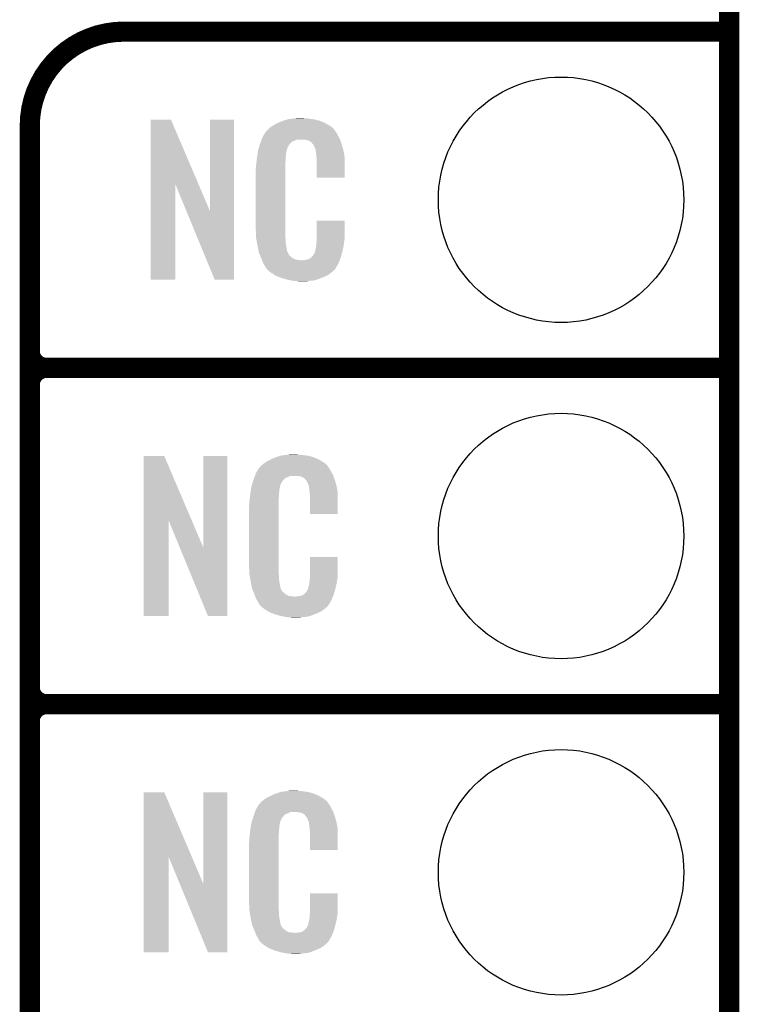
# Model space of a CAD drawing. Extents: x -1.3 to 24.2, y -3.9 to 39.2.
# Tile 14 of 27: x 18.8 to 24.2, y 11.7 to 19.1. Entities that reach past the tile are written whole.
import ezdxf

# ---------------------------------------------------------------- set-up
doc = ezdxf.new("R2010")
doc.units = 0
doc.layers.get('0').update_dxf_attribs({"linetype": 'CONTINUOUS'})
for name, color, linetype in [('IR_SENSE_7_V100_GKO', 5, 'CONTINUOUS'), ('IR_SENSE_7_V100_GTO', 14, 'CONTINUOUS'), ('IR_SENSE_7_V100_GTS', 12, 'CONTINUOUS')]:
    doc.layers.add(name, color=color, linetype=linetype)

# ---------------------------------------------------------------- blocks, each defined once
blk = doc.blocks.new('ROUND_36')
blk.add_circle((0, 0), 0.9271)

msp = doc.modelspace()

# ---------------------------------------------------------------- linework, layer by layer
at = {"layer": 'IR_SENSE_7_V100_GKO', "const_width": 0.1524}
msp.add_lwpolyline([(24.13, -1.27), (24.13, 36.83)], dxfattribs=at)
at = {"layer": 'IR_SENSE_7_V100_GTO', "const_width": 0.1524}
for points in [[(19.558, 19.05, 0.4142136), (18.8468, 18.3388)], [(18.8468, 16.637, 0.4142136), (18.9738, 16.51)], [(18.9738, 16.51, 0.4142136), (18.8468, 16.383)], [(18.9738, 16.51, 0.4142136), (18.8468, 16.383)], [(18.8468, 14.097, 0.4142136), (18.9738, 13.97)], [(18.9738, 13.97, 0.4142136), (18.8468, 13.843)], [(18.9738, 13.97, 0.4142136), (18.8468, 13.843)]]:
    msp.add_lwpolyline(points, format="xyb", dxfattribs=at)
for points in [[(19.558, 19.05), (24.13, 19.05)], [(18.8468, -0.5588), (18.8468, 18.3388)], [(18.9738, 16.51), (24.13, 16.51)], [(18.9738, 16.51), (24.13, 16.51)], [(18.8468, 14.097), (18.8468, 16.383)], [(18.9738, 13.97), (24.13, 13.97)], [(18.9738, 13.97), (24.13, 13.97)], [(18.8468, 11.557), (18.8468, 13.843)]]:
    msp.add_lwpolyline(points, dxfattribs=at)
at = {"layer": 'IR_SENSE_7_V100_GTO'}
for points in [[(19.758672, 17.896728), (19.75868, 18.384506), (20.121662, 17.896728), (19.913604, 18.384506)], [(19.75868, 18.384506), (19.758682, 18.38452), (19.913604, 18.384506), (19.758682, 18.38452)], [(20.20824, 17.693748), (20.20826, 18.384498), (20.388566, 17.693748), (20.38858, 18.384498)], [(20.20826, 18.384498), (20.208262, 18.38452), (20.38858, 18.384498), (20.208262, 18.38452)], [(20.72894, 18.3642), (20.754338, 18.37436), (21.067124, 18.3642), (21.042452, 18.37436)], [(20.754338, 18.37436), (20.761958, 18.3769), (21.042452, 18.37436), (21.036282, 18.3769)], [(20.761958, 18.3769), (20.7772, 18.38198), (21.036282, 18.3769), (21.017232, 18.38198)], [(20.7772, 18.38198), (20.794134, 18.38706), (21.017232, 18.38198), (20.998182, 18.38706)], [(20.794134, 18.38706), (20.802602, 18.3896), (20.998182, 18.38706), (20.977862, 18.3896)], [(20.802602, 18.3896), (20.83308, 18.39214), (20.977862, 18.3896), (20.95754, 18.39214)], [(20.83308, 18.39214), (20.84832, 18.39468), (20.95754, 18.39214), (20.942302, 18.39468)], [(20.84832, 18.39468), (20.863562, 18.39722), (20.927062, 18.39468), (20.914362, 18.39722)], [(20.626888, 18.29054), (20.62988, 18.295624), (21.160742, 18.29054), (21.15693, 18.295624)], [(20.62988, 18.295624), (20.629902, 18.29816), (21.15693, 18.295624), (21.155028, 18.29816)], [(20.629902, 18.29816), (20.634966, 18.298168), (21.155028, 18.29816), (21.155022, 18.298168)], [(20.634966, 18.298168), (20.63699, 18.3007), (21.155022, 18.298168), (21.153122, 18.3007)], [(20.63699, 18.3007), (20.64105, 18.305776), (21.153122, 18.3007), (21.150582, 18.305776)], [(20.64105, 18.305776), (20.64512, 18.310862), (21.150582, 18.305776), (21.146224, 18.310862)], [(20.64512, 18.310862), (20.659634, 18.32356), (21.146224, 18.310862), (21.135342, 18.32356)], [(20.659634, 18.32356), (20.665442, 18.32864), (21.135342, 18.32356), (21.128232, 18.32864)], [(20.665442, 18.32864), (20.677418, 18.336262), (21.128232, 18.32864), (21.11756, 18.336262)], [(20.677418, 18.336262), (20.693382, 18.34642), (21.11756, 18.336262), (21.10063, 18.34642)], [(20.693382, 18.34642), (20.71878, 18.35912), (21.10063, 18.34642), (21.07946, 18.35912)], [(20.71878, 18.35912), (20.72894, 18.3642), (21.07946, 18.35912), (21.067124, 18.3642)], [(20.592312, 18.219418), (20.597926, 18.234658), (20.83054, 18.219418), (20.868636, 18.234658)], [(20.597926, 18.234658), (20.597928, 18.23466), (20.868636, 18.234658), (20.916898, 18.23466)], [(20.597928, 18.23466), (20.599798, 18.239738), (21.190494, 18.23466), (21.18868, 18.239738)], [(20.599798, 18.239738), (20.60448, 18.252442), (21.18868, 18.239738), (21.181752, 18.252442)], [(20.60448, 18.252442), (20.613442, 18.26768), (21.181752, 18.252442), (21.17344, 18.26768)], [(20.613442, 18.26768), (20.626888, 18.29054), (21.17344, 18.26768), (21.160742, 18.29054)], [(20.93468, 18.23212), (20.916898, 18.23466), (21.191402, 18.23212), (21.190494, 18.23466)], [(20.947378, 18.22958), (20.93468, 18.23212), (21.192308, 18.22958), (21.191402, 18.23212)], [(20.972774, 18.216882), (20.947378, 18.22958), (21.196844, 18.216882), (21.192308, 18.22958)], [(20.569854, 18.143218), (20.57146, 18.153382), (20.78482, 18.143218), (20.78759, 18.153382)], [(20.57146, 18.153382), (20.576792, 18.171158), (20.78759, 18.153382), (20.792438, 18.171158)], [(20.576792, 18.171158), (20.583648, 18.194018), (20.792438, 18.171158), (20.805138, 18.194018)], [(20.583648, 18.194018), (20.586698, 18.20418), (20.805138, 18.194018), (20.815298, 18.20418)], [(20.586698, 18.20418), (20.588568, 18.209256), (20.815298, 18.20418), (20.817838, 18.209256)], [(20.588568, 18.209256), (20.592312, 18.219418), (20.817838, 18.209256), (20.83054, 18.219418)], [(20.975318, 18.211804), (20.972774, 18.216882), (21.198656, 18.211804), (21.196844, 18.216882)], [(20.981854, 18.20418), (20.975318, 18.211804), (21.201378, 18.20418), (21.198656, 18.211804)], [(20.990558, 18.194022), (20.981854, 18.20418), (21.204368, 18.194022), (21.201378, 18.20418)], [(21.00072, 18.17116), (20.990558, 18.194022), (21.211092, 18.17116), (21.204368, 18.194022)], [(21.004784, 18.161002), (21.00072, 18.17116), (21.21408, 18.161002), (21.211092, 18.17116)], [(21.005798, 18.158464), (21.004784, 18.161002), (21.214564, 18.158464), (21.21408, 18.161002)], [(21.0058, 18.150842), (21.005798, 18.158464), (21.216016, 18.150842), (21.214564, 18.158464)], [(21.00834, 18.138138), (21.0058, 18.150842), (21.218436, 18.138138), (21.216016, 18.150842)], [(20.559042, 18.061938), (20.5613, 18.08226), (20.7772, 18.061938), (20.77974, 18.08226)], [(20.5613, 18.08226), (20.563556, 18.102578), (20.77974, 18.08226), (20.77974, 18.102578)], [(20.563556, 18.102578), (20.56384, 18.10512), (20.77974, 18.102578), (20.780248, 18.10512)], [(20.56384, 18.10512), (20.565442, 18.115278), (20.780248, 18.10512), (20.78228, 18.115278)], [(20.565442, 18.115278), (20.567448, 18.127978), (20.78228, 18.115278), (20.78228, 18.127978)], [(20.567448, 18.127978), (20.569052, 18.138138), (20.78228, 18.127978), (20.78482, 18.138138)], [(20.569052, 18.138138), (20.569854, 18.143218), (20.78482, 18.138138), (20.78482, 18.143218)], [(21.01088, 18.12036), (21.00834, 18.138138), (21.221822, 18.12036), (21.218436, 18.138138)], [(21.011858, 18.107658), (21.01088, 18.12036), (21.22424, 18.107658), (21.221822, 18.12036)], [(21.01342, 18.08734), (21.011858, 18.107658), (21.224236, 18.08734), (21.22424, 18.107658)], [(21.01342, 17.947662), (21.01342, 18.08734), (21.224218, 17.947662), (21.224236, 18.08734)], [(20.55368, 18.011142), (20.55622, 18.023842), (20.7772, 18.011142), (20.7772, 18.023842)], [(20.55368, 17.56156), (20.55368, 18.011142), (20.7772, 17.56156), (20.7772, 18.011142)], [(20.55622, 18.04162), (20.55876, 18.0594), (20.7772, 18.04162), (20.7772, 18.0594)], [(20.55622, 18.023842), (20.55622, 18.04162), (20.7772, 18.023842), (20.7772, 18.04162)], [(20.55876, 18.0594), (20.559042, 18.061938), (20.7772, 18.0594), (20.7772, 18.061938)], [(21.224218, 17.94764), (21.01342, 17.947662), (21.224218, 17.94764), (21.224218, 17.947662)], [(19.75866, 17.175502), (19.758672, 17.896728), (19.946598, 17.175502), (19.94662, 17.896728)], [(20.030256, 17.693748), (19.94662, 17.896728), (20.20824, 17.693748), (20.121662, 17.896728)], [(20.243796, 17.175494), (20.030256, 17.693748), (20.388558, 17.175494), (20.388566, 17.693748)], [(20.556032, 17.49806), (20.55368, 17.56156), (20.7772, 17.49806), (20.7772, 17.56156)], [(21.01342, 17.48282), (21.01344, 17.622498), (21.22424, 17.48282), (21.22424, 17.622498)], [(21.01344, 17.622498), (21.013442, 17.62252), (21.22424, 17.622498), (21.013442, 17.62252)], [(20.55622, 17.492982), (20.556032, 17.49806), (20.777926, 17.492982), (20.7772, 17.49806)], [(20.55843, 17.480278), (20.55622, 17.492982), (20.77974, 17.480278), (20.777926, 17.492982)], [(20.562406, 17.457418), (20.55843, 17.480278), (20.77974, 17.457418), (20.77974, 17.480278)], [(21.01342, 17.470122), (21.01342, 17.48282), (21.222426, 17.470122), (21.22424, 17.48282)], [(20.56638, 17.43456), (20.562406, 17.457418), (20.78335, 17.43456), (20.77974, 17.457418)], [(20.571462, 17.40916), (20.56638, 17.43456), (20.78736, 17.40916), (20.78335, 17.43456)], [(20.576034, 17.386298), (20.571462, 17.40916), (20.79244, 17.386298), (20.78736, 17.40916)], [(21.000722, 17.383762), (21.0058, 17.409162), (21.20646, 17.383762), (21.212436, 17.409162)], [(21.0058, 17.409162), (21.005802, 17.411704), (21.212436, 17.409162), (21.213034, 17.411704)], [(21.005802, 17.411704), (21.00834, 17.416784), (21.213034, 17.411704), (21.214228, 17.416784)], [(21.00834, 17.424402), (21.008848, 17.426942), (21.216022, 17.424402), (21.21662, 17.426942)], [(21.00834, 17.416784), (21.00834, 17.424402), (21.214228, 17.416784), (21.216022, 17.424402)], [(21.008848, 17.426942), (21.01088, 17.437102), (21.21662, 17.426942), (21.217974, 17.437102)], [(21.01088, 17.4498), (21.012784, 17.46504), (21.219666, 17.4498), (21.2217, 17.46504)], [(21.01088, 17.437102), (21.01088, 17.4498), (21.217974, 17.437102), (21.219666, 17.4498)], [(21.012784, 17.46504), (21.01342, 17.470122), (21.2217, 17.46504), (21.222426, 17.470122)], [(20.57654, 17.383762), (20.576034, 17.386298), (20.79371, 17.383762), (20.79244, 17.386298)], [(20.583862, 17.36598), (20.57654, 17.383762), (20.802602, 17.36598), (20.79371, 17.383762)], [(20.58491, 17.363436), (20.583862, 17.36598), (20.805142, 17.363436), (20.802602, 17.36598)], [(20.587, 17.35836), (20.58491, 17.363436), (20.807684, 17.35836), (20.805142, 17.363436)], [(20.589092, 17.353278), (20.587, 17.35836), (20.815302, 17.353278), (20.807684, 17.35836)], [(20.59223, 17.34566), (20.589092, 17.353278), (20.82292, 17.34566), (20.815302, 17.353278)], [(20.59432, 17.34058), (20.59223, 17.34566), (20.830542, 17.34058), (20.82292, 17.34566)], [(20.596274, 17.3355), (20.59432, 17.34058), (20.838162, 17.3355), (20.830542, 17.34058)], [(20.599206, 17.32788), (20.596274, 17.3355), (20.853404, 17.32788), (20.838162, 17.3355)], [(20.927062, 17.32534), (20.952462, 17.33042), (21.18853, 17.32534), (21.190622, 17.33042)], [(20.952462, 17.33042), (20.965154, 17.338038), (21.190622, 17.33042), (21.19376, 17.338038)], [(20.965154, 17.338038), (20.965162, 17.338042), (21.19376, 17.338038), (21.19376, 17.338042)], [(20.965162, 17.338042), (20.972786, 17.34566), (21.19376, 17.338042), (21.195876, 17.34566)], [(20.972786, 17.34566), (20.975326, 17.345674), (21.195876, 17.34566), (21.19588, 17.345674)], [(20.975326, 17.345674), (20.977862, 17.35074), (21.19588, 17.345674), (21.197288, 17.35074)], [(20.977862, 17.35074), (20.988022, 17.360902), (21.197288, 17.35074), (21.20011, 17.360902)], [(20.988022, 17.360902), (21.00072, 17.38376), (21.20011, 17.360902), (21.20646, 17.38376)], [(21.00072, 17.38376), (21.000722, 17.383762), (21.20646, 17.38376), (21.20646, 17.383762)], [(20.60116, 17.3228), (20.599206, 17.32788), (20.899122, 17.3228), (20.853404, 17.32788)], [(20.60702, 17.30756), (20.60116, 17.3228), (21.181208, 17.30756), (21.187484, 17.3228)], [(20.614078, 17.29486), (20.60702, 17.30756), (21.17598, 17.29486), (21.181208, 17.30756)], [(20.619722, 17.284698), (20.614078, 17.29486), (21.169882, 17.284698), (21.17598, 17.29486)], [(20.629876, 17.269466), (20.619722, 17.284698), (21.160742, 17.269466), (21.169882, 17.284698)], [(20.62988, 17.264386), (20.629876, 17.269466), (21.157694, 17.264386), (21.160742, 17.269466)], [(20.637504, 17.25676), (20.62988, 17.264386), (21.15312, 17.25676), (21.157694, 17.264386)], [(20.642584, 17.251678), (20.637504, 17.25676), (21.150576, 17.251678), (21.15312, 17.25676)], [(20.899122, 17.3228), (20.909282, 17.322802), (21.187484, 17.3228), (21.187486, 17.322802)], [(20.909282, 17.322802), (20.916904, 17.32534), (21.187486, 17.322802), (21.18853, 17.32534)], [(20.64766, 17.246598), (20.642584, 17.251678), (21.144226, 17.246598), (21.150576, 17.251678)], [(20.653586, 17.24152), (20.64766, 17.246598), (21.13788, 17.24152), (21.144226, 17.246598)], [(20.665438, 17.23136), (20.653586, 17.24152), (21.126028, 17.23136), (21.13788, 17.24152)], [(20.673568, 17.22628), (20.665438, 17.23136), (21.120102, 17.22628), (21.126028, 17.23136)], [(20.70202, 17.2085), (20.673568, 17.22628), (21.0947, 17.2085), (21.120102, 17.22628)], [(20.70608, 17.205962), (20.70202, 17.2085), (21.088778, 17.205962), (21.0947, 17.2085)], [(20.738736, 17.19326), (20.70608, 17.205962), (21.05914, 17.19326), (21.088778, 17.205962)], [(20.7518, 17.188178), (20.738736, 17.19326), (21.04607, 17.188178), (21.05914, 17.19326)], [(20.794978, 17.17548), (20.7518, 17.188178), (21.013418, 17.17548), (21.04607, 17.188178)], [(19.946598, 17.17548), (19.75866, 17.175502), (19.946598, 17.17548), (19.946598, 17.175502)], [(20.388558, 17.17548), (20.243796, 17.175494), (20.388558, 17.17548), (20.388558, 17.175494)], [(20.822074, 17.1704), (20.794978, 17.17548), (20.990558, 17.1704), (21.013418, 17.17548)], [(20.83562, 17.16786), (20.822074, 17.1704), (20.96262, 17.16786), (20.990558, 17.1704)], [(20.850858, 17.16532), (20.83562, 17.16786), (20.947378, 17.16532), (20.96262, 17.16786)], [(20.878798, 17.16278), (20.868638, 17.16532), (20.932138, 17.16278), (20.947378, 17.16532)], [(19.707872, 15.356728), (19.70788, 15.844506), (20.070862, 15.356728), (19.862804, 15.844506)], [(19.70788, 15.844506), (19.707882, 15.84452), (19.862804, 15.844506), (19.707882, 15.84452)], [(20.15744, 15.153748), (20.15746, 15.844498), (20.337766, 15.153748), (20.33778, 15.844498)], [(20.15746, 15.844498), (20.157462, 15.84452), (20.33778, 15.844498), (20.157462, 15.84452)], [(20.711158, 15.8369), (20.7264, 15.84198), (20.985482, 15.8369), (20.966432, 15.84198)], [(20.7264, 15.84198), (20.743334, 15.84706), (20.966432, 15.84198), (20.947382, 15.84706)], [(20.743334, 15.84706), (20.751802, 15.8496), (20.947382, 15.84706), (20.927062, 15.8496)], [(20.751802, 15.8496), (20.78228, 15.85214), (20.927062, 15.8496), (20.90674, 15.85214)], [(20.78228, 15.85214), (20.79752, 15.85468), (20.90674, 15.85214), (20.891502, 15.85468)], [(20.79752, 15.85468), (20.812762, 15.85722), (20.876262, 15.85468), (20.863562, 15.85722)], [(20.59025, 15.765776), (20.59432, 15.770862), (21.099782, 15.765776), (21.095424, 15.770862)], [(20.59432, 15.770862), (20.608834, 15.78356), (21.095424, 15.770862), (21.084542, 15.78356)], [(20.608834, 15.78356), (20.614642, 15.78864), (21.084542, 15.78356), (21.077432, 15.78864)], [(20.614642, 15.78864), (20.626618, 15.796262), (21.077432, 15.78864), (21.06676, 15.796262)], [(20.626618, 15.796262), (20.642582, 15.80642), (21.06676, 15.796262), (21.04983, 15.80642)], [(20.642582, 15.80642), (20.66798, 15.81912), (21.04983, 15.80642), (21.02866, 15.81912)], [(20.66798, 15.81912), (20.67814, 15.8242), (21.02866, 15.81912), (21.016324, 15.8242)], [(20.67814, 15.8242), (20.703538, 15.83436), (21.016324, 15.8242), (20.991652, 15.83436)], [(20.703538, 15.83436), (20.711158, 15.8369), (20.991652, 15.83436), (20.985482, 15.8369)], [(20.542122, 15.679418), (20.547454, 15.694658), (20.77974, 15.679418), (20.817836, 15.694658)], [(20.547454, 15.694658), (20.547456, 15.69466), (20.817836, 15.694658), (20.866098, 15.69466)], [(20.547456, 15.69466), (20.549232, 15.699738), (21.139694, 15.69466), (21.13788, 15.699738)], [(20.549232, 15.699738), (20.55368, 15.712442), (21.13788, 15.699738), (21.130952, 15.712442)], [(20.55368, 15.712442), (20.562644, 15.72768), (21.130952, 15.712442), (21.12264, 15.72768)], [(20.562644, 15.72768), (20.576094, 15.75054), (21.12264, 15.72768), (21.109942, 15.75054)], [(20.576094, 15.75054), (20.579086, 15.755622), (21.109942, 15.75054), (21.106132, 15.755622)], [(20.579086, 15.755622), (20.584162, 15.758164), (21.106132, 15.755622), (21.104224, 15.758164)], [(20.584162, 15.758164), (20.58619, 15.7607), (21.104224, 15.758164), (21.102322, 15.7607)], [(20.58619, 15.7607), (20.59025, 15.765776), (21.102322, 15.7607), (21.099782, 15.765776)], [(20.88388, 15.69212), (20.866098, 15.69466), (21.140602, 15.69212), (21.139694, 15.69466)], [(20.52066, 15.613382), (20.526272, 15.631158), (20.73679, 15.613382), (20.741638, 15.631158)], [(20.526272, 15.631158), (20.533492, 15.654018), (20.741638, 15.631158), (20.754338, 15.654018)], [(20.533492, 15.654018), (20.5359, 15.66164), (20.754338, 15.654018), (20.761958, 15.66164)], [(20.5359, 15.66164), (20.536788, 15.66418), (20.761958, 15.66164), (20.764498, 15.66418)], [(20.536788, 15.66418), (20.538564, 15.669256), (20.764498, 15.66418), (20.767038, 15.669256)], [(20.538564, 15.669256), (20.542122, 15.679418), (20.767038, 15.669256), (20.77974, 15.679418)], [(20.896578, 15.68958), (20.88388, 15.69212), (21.141508, 15.68958), (21.140602, 15.69212)], [(20.921974, 15.676882), (20.896578, 15.68958), (21.146044, 15.676882), (21.141508, 15.68958)], [(20.924518, 15.671804), (20.921974, 15.676882), (21.147856, 15.671804), (21.146044, 15.676882)], [(20.931054, 15.66418), (20.924518, 15.671804), (21.150578, 15.66418), (21.147856, 15.671804)], [(20.939758, 15.654022), (20.931054, 15.66418), (21.153568, 15.654022), (21.150578, 15.66418)], [(20.94992, 15.63116), (20.939758, 15.654022), (21.160292, 15.63116), (21.153568, 15.654022)], [(20.953984, 15.621002), (20.94992, 15.63116), (21.16328, 15.621002), (21.160292, 15.63116)], [(20.954998, 15.618464), (20.953984, 15.621002), (21.163764, 15.618464), (21.16328, 15.621002)], [(20.955, 15.610842), (20.954998, 15.618464), (21.165216, 15.610842), (21.163764, 15.618464)], [(20.5105, 15.54226), (20.512756, 15.562578), (20.72894, 15.54226), (20.72894, 15.562578)], [(20.512756, 15.562578), (20.51304, 15.56512), (20.72894, 15.562578), (20.729448, 15.56512)], [(20.51304, 15.56512), (20.514642, 15.575278), (20.729448, 15.56512), (20.73148, 15.575278)], [(20.514642, 15.575278), (20.516648, 15.587978), (20.73148, 15.575278), (20.73148, 15.587978)], [(20.516648, 15.587978), (20.518252, 15.598138), (20.73148, 15.587978), (20.73402, 15.598138)], [(20.518252, 15.598138), (20.519054, 15.603218), (20.73402, 15.598138), (20.73402, 15.603218)], [(20.519054, 15.603218), (20.52066, 15.613382), (20.73402, 15.603218), (20.73679, 15.613382)], [(20.95754, 15.598138), (20.955, 15.610842), (21.167636, 15.598138), (21.165216, 15.610842)], [(20.96008, 15.58036), (20.95754, 15.598138), (21.171022, 15.58036), (21.167636, 15.598138)], [(20.961058, 15.567658), (20.96008, 15.58036), (21.17344, 15.567658), (21.171022, 15.58036)], [(20.96262, 15.54734), (20.961058, 15.567658), (21.173436, 15.54734), (21.17344, 15.567658)], [(20.96262, 15.407662), (20.96262, 15.54734), (21.173418, 15.407662), (21.173436, 15.54734)], [(20.50288, 15.471142), (20.50542, 15.483842), (20.7264, 15.471142), (20.7264, 15.483842)], [(20.50288, 15.02156), (20.50288, 15.471142), (20.7264, 15.02156), (20.7264, 15.471142)], [(20.50542, 15.50162), (20.50796, 15.5194), (20.7264, 15.50162), (20.7264, 15.5194)], [(20.50542, 15.483842), (20.50542, 15.50162), (20.7264, 15.483842), (20.7264, 15.50162)], [(20.50796, 15.5194), (20.508242, 15.521938), (20.7264, 15.5194), (20.7264, 15.521938)], [(20.508242, 15.521938), (20.5105, 15.54226), (20.7264, 15.521938), (20.72894, 15.54226)], [(21.173418, 15.40764), (20.96262, 15.407662), (21.173418, 15.40764), (21.173418, 15.407662)], [(19.70786, 14.635502), (19.707872, 15.356728), (19.895798, 14.635502), (19.89582, 15.356728)], [(19.979456, 15.153748), (19.89582, 15.356728), (20.15744, 15.153748), (20.070862, 15.356728)], [(20.192996, 14.635494), (19.979456, 15.153748), (20.337758, 14.635494), (20.337766, 15.153748)], [(20.96262, 14.94282), (20.96264, 15.082498), (21.17344, 14.94282), (21.17344, 15.082498)], [(20.96264, 15.082498), (20.962642, 15.08252), (21.17344, 15.082498), (20.962642, 15.08252)], [(20.505232, 14.95806), (20.50288, 15.02156), (20.7264, 14.95806), (20.7264, 15.02156)], [(20.50542, 14.952982), (20.505232, 14.95806), (20.727126, 14.952982), (20.7264, 14.95806)], [(20.50763, 14.940278), (20.50542, 14.952982), (20.72894, 14.940278), (20.727126, 14.952982)], [(20.511606, 14.917418), (20.50763, 14.940278), (20.72894, 14.917418), (20.72894, 14.940278)], [(20.51558, 14.89456), (20.511606, 14.917418), (20.73255, 14.89456), (20.72894, 14.917418)], [(20.520662, 14.86916), (20.51558, 14.89456), (20.73656, 14.86916), (20.73255, 14.89456)], [(20.955002, 14.871704), (20.95754, 14.876784), (21.162234, 14.871704), (21.163428, 14.876784)], [(20.95754, 14.884402), (20.958048, 14.886942), (21.165222, 14.884402), (21.16582, 14.886942)], [(20.95754, 14.876784), (20.95754, 14.884402), (21.163428, 14.876784), (21.165222, 14.884402)], [(20.958048, 14.886942), (20.96008, 14.897102), (21.16582, 14.886942), (21.167174, 14.897102)], [(20.96008, 14.9098), (20.961984, 14.92504), (21.168866, 14.9098), (21.1709, 14.92504)], [(20.96008, 14.897102), (20.96008, 14.9098), (21.167174, 14.897102), (21.168866, 14.9098)], [(20.961984, 14.92504), (20.96262, 14.930122), (21.1709, 14.92504), (21.171626, 14.930122)], [(20.96262, 14.930122), (20.96262, 14.94282), (21.171626, 14.930122), (21.17344, 14.94282)], [(20.525234, 14.846298), (20.520662, 14.86916), (20.74164, 14.846298), (20.73656, 14.86916)], [(20.52574, 14.843762), (20.525234, 14.846298), (20.74291, 14.843762), (20.74164, 14.846298)], [(20.533062, 14.82598), (20.52574, 14.843762), (20.751802, 14.82598), (20.74291, 14.843762)], [(20.53411, 14.823436), (20.533062, 14.82598), (20.754342, 14.823436), (20.751802, 14.82598)], [(20.5362, 14.81836), (20.53411, 14.823436), (20.756884, 14.81836), (20.754342, 14.823436)], [(20.538292, 14.813278), (20.5362, 14.81836), (20.764502, 14.813278), (20.756884, 14.81836)], [(20.54143, 14.80566), (20.538292, 14.813278), (20.77212, 14.80566), (20.764502, 14.813278)], [(20.54352, 14.80058), (20.54143, 14.80566), (20.779742, 14.80058), (20.77212, 14.80566)], [(20.545474, 14.7955), (20.54352, 14.80058), (20.787362, 14.7955), (20.779742, 14.80058)], [(20.91436, 14.79804), (20.924522, 14.805666), (21.14296, 14.79804), (21.145078, 14.805666)], [(20.924522, 14.805666), (20.927062, 14.81074), (21.145078, 14.805666), (21.146488, 14.81074)], [(20.927062, 14.81074), (20.937222, 14.820902), (21.146488, 14.81074), (21.14931, 14.820902)], [(20.937222, 14.820902), (20.94992, 14.84376), (21.14931, 14.820902), (21.15566, 14.84376)], [(20.94992, 14.84376), (20.949922, 14.843762), (21.15566, 14.84376), (21.15566, 14.843762)], [(20.949922, 14.843762), (20.955, 14.869162), (21.15566, 14.843762), (21.161636, 14.869162)], [(20.955, 14.869162), (20.955002, 14.871704), (21.161636, 14.869162), (21.162234, 14.871704)], [(20.548406, 14.78788), (20.545474, 14.7955), (20.802604, 14.78788), (20.787362, 14.7955)], [(20.55036, 14.7828), (20.548406, 14.78788), (20.848322, 14.7828), (20.802604, 14.78788)], [(20.55622, 14.76756), (20.55036, 14.7828), (21.130408, 14.76756), (21.136684, 14.7828)], [(20.563278, 14.75486), (20.55622, 14.76756), (21.12518, 14.75486), (21.130408, 14.76756)], [(20.568922, 14.744698), (20.563278, 14.75486), (21.119082, 14.744698), (21.12518, 14.75486)], [(20.579076, 14.729466), (20.568922, 14.744698), (21.109942, 14.729466), (21.119082, 14.744698)], [(20.57908, 14.724386), (20.579076, 14.729466), (21.106894, 14.724386), (21.109942, 14.729466)], [(20.848322, 14.7828), (20.858482, 14.782802), (21.136684, 14.7828), (21.136686, 14.782802)], [(20.858482, 14.782802), (20.866104, 14.78534), (21.136686, 14.782802), (21.13773, 14.78534)], [(20.876262, 14.78534), (20.901662, 14.79042), (21.13773, 14.78534), (21.139822, 14.79042)], [(20.901662, 14.79042), (20.914356, 14.798038), (21.139822, 14.79042), (21.14296, 14.798038)], [(20.914356, 14.798038), (20.91436, 14.79804), (21.14296, 14.798038), (21.14296, 14.79804)], [(20.586704, 14.71676), (20.57908, 14.724386), (21.10232, 14.71676), (21.106894, 14.724386)], [(20.591784, 14.711678), (20.586704, 14.71676), (21.099776, 14.711678), (21.10232, 14.71676)], [(20.59686, 14.706598), (20.591784, 14.711678), (21.093426, 14.706598), (21.099776, 14.711678)], [(20.602786, 14.70152), (20.59686, 14.706598), (21.08708, 14.70152), (21.093426, 14.706598)], [(20.614638, 14.69136), (20.602786, 14.70152), (21.075228, 14.69136), (21.08708, 14.70152)], [(20.622768, 14.68628), (20.614638, 14.69136), (21.069302, 14.68628), (21.075228, 14.69136)], [(20.65122, 14.6685), (20.622768, 14.68628), (21.0439, 14.6685), (21.069302, 14.68628)], [(20.65528, 14.665962), (20.65122, 14.6685), (21.037978, 14.665962), (21.0439, 14.6685)], [(20.687936, 14.65326), (20.65528, 14.665962), (21.00834, 14.65326), (21.037978, 14.665962)], [(20.701, 14.648178), (20.687936, 14.65326), (20.99527, 14.648178), (21.00834, 14.65326)], [(19.895798, 14.63548), (19.70786, 14.635502), (19.895798, 14.63548), (19.895798, 14.635502)], [(20.337758, 14.63548), (20.192996, 14.635494), (20.337758, 14.63548), (20.337758, 14.635494)], [(20.744178, 14.63548), (20.701, 14.648178), (20.962618, 14.63548), (20.99527, 14.648178)], [(20.771274, 14.6304), (20.744178, 14.63548), (20.939758, 14.6304), (20.962618, 14.63548)], [(20.78482, 14.62786), (20.771274, 14.6304), (20.91182, 14.62786), (20.939758, 14.6304)], [(20.800058, 14.62532), (20.78482, 14.62786), (20.896578, 14.62532), (20.91182, 14.62786)], [(20.827998, 14.62278), (20.817838, 14.62532), (20.881338, 14.62278), (20.896578, 14.62532)], [(20.78228, 13.31214), (20.79752, 13.31468), (20.90674, 13.31214), (20.891502, 13.31468)], [(20.79752, 13.31468), (20.812762, 13.31722), (20.876262, 13.31468), (20.863562, 13.31722)], [(19.707872, 12.816728), (19.70788, 13.304506), (20.070862, 12.816728), (19.862804, 13.304506)], [(19.70788, 13.304506), (19.707882, 13.30452), (19.862804, 13.304506), (19.707882, 13.30452)], [(20.15744, 12.613748), (20.15746, 13.304498), (20.337766, 12.613748), (20.33778, 13.304498)], [(20.15746, 13.304498), (20.157462, 13.30452), (20.33778, 13.304498), (20.157462, 13.30452)], [(20.59432, 13.230862), (20.608834, 13.24356), (21.095424, 13.230862), (21.084542, 13.24356)], [(20.608834, 13.24356), (20.614642, 13.24864), (21.084542, 13.24356), (21.077432, 13.24864)], [(20.614642, 13.24864), (20.626618, 13.256262), (21.077432, 13.24864), (21.06676, 13.256262)], [(20.626618, 13.256262), (20.642582, 13.26642), (21.06676, 13.256262), (21.04983, 13.26642)], [(20.642582, 13.26642), (20.66798, 13.27912), (21.04983, 13.26642), (21.02866, 13.27912)], [(20.66798, 13.27912), (20.67814, 13.2842), (21.02866, 13.27912), (21.016324, 13.2842)], [(20.67814, 13.2842), (20.703538, 13.29436), (21.016324, 13.2842), (20.991652, 13.29436)], [(20.703538, 13.29436), (20.711158, 13.2969), (20.991652, 13.29436), (20.985482, 13.2969)], [(20.711158, 13.2969), (20.7264, 13.30198), (20.985482, 13.2969), (20.966432, 13.30198)], [(20.7264, 13.30198), (20.743334, 13.30706), (20.966432, 13.30198), (20.947382, 13.30706)], [(20.743334, 13.30706), (20.751802, 13.3096), (20.947382, 13.30706), (20.927062, 13.3096)], [(20.751802, 13.3096), (20.78228, 13.31214), (20.927062, 13.3096), (20.90674, 13.31214)], [(20.549232, 13.159738), (20.55368, 13.172442), (21.13788, 13.159738), (21.130952, 13.172442)], [(20.55368, 13.172442), (20.562644, 13.18768), (21.130952, 13.172442), (21.12264, 13.18768)], [(20.562644, 13.18768), (20.576094, 13.21054), (21.12264, 13.18768), (21.109942, 13.21054)], [(20.576094, 13.21054), (20.579086, 13.215622), (21.109942, 13.21054), (21.106132, 13.215622)], [(20.579086, 13.215622), (20.584162, 13.218164), (21.106132, 13.215622), (21.104224, 13.218164)], [(20.584162, 13.218164), (20.58619, 13.2207), (21.104224, 13.218164), (21.102322, 13.2207)], [(20.58619, 13.2207), (20.59025, 13.225776), (21.102322, 13.2207), (21.099782, 13.225776)], [(20.59025, 13.225776), (20.59432, 13.230862), (21.099782, 13.225776), (21.095424, 13.230862)], [(20.52066, 13.073382), (20.526272, 13.091158), (20.73679, 13.073382), (20.741638, 13.091158)], [(20.526272, 13.091158), (20.533492, 13.114018), (20.741638, 13.091158), (20.754338, 13.114018)], [(20.533492, 13.114018), (20.5359, 13.12164), (20.754338, 13.114018), (20.761958, 13.12164)], [(20.5359, 13.12164), (20.536788, 13.12418), (20.761958, 13.12164), (20.764498, 13.12418)], [(20.536788, 13.12418), (20.538564, 13.129256), (20.764498, 13.12418), (20.767038, 13.129256)], [(20.538564, 13.129256), (20.542122, 13.139418), (20.767038, 13.129256), (20.77974, 13.139418)], [(20.542122, 13.139418), (20.547454, 13.154658), (20.77974, 13.139418), (20.817836, 13.154658)], [(20.547454, 13.154658), (20.547456, 13.15466), (20.817836, 13.154658), (20.866098, 13.15466)], [(20.547456, 13.15466), (20.549232, 13.159738), (21.139694, 13.15466), (21.13788, 13.159738)], [(20.88388, 13.15212), (20.866098, 13.15466), (21.140602, 13.15212), (21.139694, 13.15466)], [(20.896578, 13.14958), (20.88388, 13.15212), (21.141508, 13.14958), (21.140602, 13.15212)], [(20.921974, 13.136882), (20.896578, 13.14958), (21.146044, 13.136882), (21.141508, 13.14958)], [(20.924518, 13.131804), (20.921974, 13.136882), (21.147856, 13.131804), (21.146044, 13.136882)], [(20.931054, 13.12418), (20.924518, 13.131804), (21.150578, 13.12418), (21.147856, 13.131804)], [(20.939758, 13.114022), (20.931054, 13.12418), (21.153568, 13.114022), (21.150578, 13.12418)], [(20.94992, 13.09116), (20.939758, 13.114022), (21.160292, 13.09116), (21.153568, 13.114022)], [(20.953984, 13.081002), (20.94992, 13.09116), (21.16328, 13.081002), (21.160292, 13.09116)], [(20.5105, 13.00226), (20.512756, 13.022578), (20.72894, 13.00226), (20.72894, 13.022578)], [(20.512756, 13.022578), (20.51304, 13.02512), (20.72894, 13.022578), (20.729448, 13.02512)], [(20.51304, 13.02512), (20.514642, 13.035278), (20.729448, 13.02512), (20.73148, 13.035278)], [(20.514642, 13.035278), (20.516648, 13.047978), (20.73148, 13.035278), (20.73148, 13.047978)], [(20.516648, 13.047978), (20.518252, 13.058138), (20.73148, 13.047978), (20.73402, 13.058138)], [(20.518252, 13.058138), (20.519054, 13.063218), (20.73402, 13.058138), (20.73402, 13.063218)], [(20.519054, 13.063218), (20.52066, 13.073382), (20.73402, 13.063218), (20.73679, 13.073382)], [(20.954998, 13.078464), (20.953984, 13.081002), (21.163764, 13.078464), (21.16328, 13.081002)], [(20.955, 13.070842), (20.954998, 13.078464), (21.165216, 13.070842), (21.163764, 13.078464)], [(20.95754, 13.058138), (20.955, 13.070842), (21.167636, 13.058138), (21.165216, 13.070842)], [(20.96008, 13.04036), (20.95754, 13.058138), (21.171022, 13.04036), (21.167636, 13.058138)], [(20.961058, 13.027658), (20.96008, 13.04036), (21.17344, 13.027658), (21.171022, 13.04036)], [(20.96262, 13.00734), (20.961058, 13.027658), (21.173436, 13.00734), (21.17344, 13.027658)], [(20.50288, 12.931142), (20.50542, 12.943842), (20.7264, 12.931142), (20.7264, 12.943842)], [(20.50542, 12.96162), (20.50796, 12.9794), (20.7264, 12.96162), (20.7264, 12.9794)], [(20.50542, 12.943842), (20.50542, 12.96162), (20.7264, 12.943842), (20.7264, 12.96162)], [(20.50796, 12.9794), (20.508242, 12.981938), (20.7264, 12.9794), (20.7264, 12.981938)], [(20.508242, 12.981938), (20.5105, 13.00226), (20.7264, 12.981938), (20.72894, 13.00226)], [(20.96262, 12.867662), (20.96262, 13.00734), (21.173418, 12.867662), (21.173436, 13.00734)], [(20.50288, 12.48156), (20.50288, 12.931142), (20.7264, 12.48156), (20.7264, 12.931142)], [(21.173418, 12.86764), (20.96262, 12.867662), (21.173418, 12.86764), (21.173418, 12.867662)], [(19.70786, 12.095502), (19.707872, 12.816728), (19.895798, 12.095502), (19.89582, 12.816728)], [(19.979456, 12.613748), (19.89582, 12.816728), (20.15744, 12.613748), (20.070862, 12.816728)], [(20.192996, 12.095494), (19.979456, 12.613748), (20.337758, 12.095494), (20.337766, 12.613748)], [(20.96262, 12.40282), (20.96264, 12.542498), (21.17344, 12.40282), (21.17344, 12.542498)], [(20.96264, 12.542498), (20.962642, 12.54252), (21.17344, 12.542498), (20.962642, 12.54252)], [(20.505232, 12.41806), (20.50288, 12.48156), (20.7264, 12.41806), (20.7264, 12.48156)], [(20.50542, 12.412982), (20.505232, 12.41806), (20.727126, 12.412982), (20.7264, 12.41806)], [(20.50763, 12.400278), (20.50542, 12.412982), (20.72894, 12.400278), (20.727126, 12.412982)], [(20.511606, 12.377418), (20.50763, 12.400278), (20.72894, 12.377418), (20.72894, 12.400278)], [(20.51558, 12.35456), (20.511606, 12.377418), (20.73255, 12.35456), (20.72894, 12.377418)], [(20.520662, 12.32916), (20.51558, 12.35456), (20.73656, 12.32916), (20.73255, 12.35456)], [(20.95754, 12.344402), (20.958048, 12.346942), (21.165222, 12.344402), (21.16582, 12.346942)], [(20.958048, 12.346942), (20.96008, 12.357102), (21.16582, 12.346942), (21.167174, 12.357102)], [(20.96008, 12.3698), (20.961984, 12.38504), (21.168866, 12.3698), (21.1709, 12.38504)], [(20.96008, 12.357102), (20.96008, 12.3698), (21.167174, 12.357102), (21.168866, 12.3698)], [(20.961984, 12.38504), (20.96262, 12.390122), (21.1709, 12.38504), (21.171626, 12.390122)], [(20.96262, 12.390122), (20.96262, 12.40282), (21.171626, 12.390122), (21.17344, 12.40282)], [(20.525234, 12.306298), (20.520662, 12.32916), (20.74164, 12.306298), (20.73656, 12.32916)], [(20.52574, 12.303762), (20.525234, 12.306298), (20.74291, 12.303762), (20.74164, 12.306298)], [(20.533062, 12.28598), (20.52574, 12.303762), (20.751802, 12.28598), (20.74291, 12.303762)], [(20.53411, 12.283436), (20.533062, 12.28598), (20.754342, 12.283436), (20.751802, 12.28598)], [(20.5362, 12.27836), (20.53411, 12.283436), (20.756884, 12.27836), (20.754342, 12.283436)], [(20.538292, 12.273278), (20.5362, 12.27836), (20.764502, 12.273278), (20.756884, 12.27836)], [(20.54143, 12.26566), (20.538292, 12.273278), (20.77212, 12.26566), (20.764502, 12.273278)], [(20.927062, 12.27074), (20.937222, 12.280902), (21.146488, 12.27074), (21.14931, 12.280902)], [(20.937222, 12.280902), (20.94992, 12.30376), (21.14931, 12.280902), (21.15566, 12.30376)], [(20.94992, 12.30376), (20.949922, 12.303762), (21.15566, 12.30376), (21.15566, 12.303762)], [(20.949922, 12.303762), (20.955, 12.329162), (21.15566, 12.303762), (21.161636, 12.329162)], [(20.955, 12.329162), (20.955002, 12.331704), (21.161636, 12.329162), (21.162234, 12.331704)], [(20.955002, 12.331704), (20.95754, 12.336784), (21.162234, 12.331704), (21.163428, 12.336784)], [(20.95754, 12.336784), (20.95754, 12.344402), (21.163428, 12.336784), (21.165222, 12.344402)], [(20.54352, 12.26058), (20.54143, 12.26566), (20.779742, 12.26058), (20.77212, 12.26566)], [(20.545474, 12.2555), (20.54352, 12.26058), (20.787362, 12.2555), (20.779742, 12.26058)], [(20.548406, 12.24788), (20.545474, 12.2555), (20.802604, 12.24788), (20.787362, 12.2555)], [(20.55036, 12.2428), (20.548406, 12.24788), (20.848322, 12.2428), (20.802604, 12.24788)], [(20.55622, 12.22756), (20.55036, 12.2428), (21.130408, 12.22756), (21.136684, 12.2428)], [(20.563278, 12.21486), (20.55622, 12.22756), (21.12518, 12.21486), (21.130408, 12.22756)], [(20.568922, 12.204698), (20.563278, 12.21486), (21.119082, 12.204698), (21.12518, 12.21486)], [(20.579076, 12.189466), (20.568922, 12.204698), (21.109942, 12.189466), (21.119082, 12.204698)], [(20.848322, 12.2428), (20.858482, 12.242802), (21.136684, 12.2428), (21.136686, 12.242802)], [(20.858482, 12.242802), (20.866104, 12.24534), (21.136686, 12.242802), (21.13773, 12.24534)], [(20.876262, 12.24534), (20.901662, 12.25042), (21.13773, 12.24534), (21.139822, 12.25042)], [(20.901662, 12.25042), (20.914356, 12.258038), (21.139822, 12.25042), (21.14296, 12.258038)], [(20.914356, 12.258038), (20.91436, 12.25804), (21.14296, 12.258038), (21.14296, 12.25804)], [(20.91436, 12.25804), (20.924522, 12.265666), (21.14296, 12.25804), (21.145078, 12.265666)], [(20.924522, 12.265666), (20.927062, 12.27074), (21.145078, 12.265666), (21.146488, 12.27074)], [(20.57908, 12.184386), (20.579076, 12.189466), (21.106894, 12.184386), (21.109942, 12.189466)], [(20.586704, 12.17676), (20.57908, 12.184386), (21.10232, 12.17676), (21.106894, 12.184386)], [(20.591784, 12.171678), (20.586704, 12.17676), (21.099776, 12.171678), (21.10232, 12.17676)], [(20.59686, 12.166598), (20.591784, 12.171678), (21.093426, 12.166598), (21.099776, 12.171678)], [(20.602786, 12.16152), (20.59686, 12.166598), (21.08708, 12.16152), (21.093426, 12.166598)], [(20.614638, 12.15136), (20.602786, 12.16152), (21.075228, 12.15136), (21.08708, 12.16152)], [(20.622768, 12.14628), (20.614638, 12.15136), (21.069302, 12.14628), (21.075228, 12.15136)], [(20.65122, 12.1285), (20.622768, 12.14628), (21.0439, 12.1285), (21.069302, 12.14628)], [(20.65528, 12.125962), (20.65122, 12.1285), (21.037978, 12.125962), (21.0439, 12.1285)], [(20.687936, 12.11326), (20.65528, 12.125962), (21.00834, 12.11326), (21.037978, 12.125962)], [(19.895798, 12.09548), (19.70786, 12.095502), (19.895798, 12.09548), (19.895798, 12.095502)], [(20.337758, 12.09548), (20.192996, 12.095494), (20.337758, 12.09548), (20.337758, 12.095494)], [(20.701, 12.108178), (20.687936, 12.11326), (20.99527, 12.108178), (21.00834, 12.11326)], [(20.744178, 12.09548), (20.701, 12.108178), (20.962618, 12.09548), (20.99527, 12.108178)], [(20.771274, 12.0904), (20.744178, 12.09548), (20.939758, 12.0904), (20.962618, 12.09548)], [(20.78482, 12.08786), (20.771274, 12.0904), (20.91182, 12.08786), (20.939758, 12.0904)], [(20.800058, 12.08532), (20.78482, 12.08786), (20.896578, 12.08532), (20.91182, 12.08786)], [(20.827998, 12.08278), (20.817838, 12.08532), (20.881338, 12.08278), (20.896578, 12.08532)]]:
    msp.add_solid(points, dxfattribs=at)

# ---------------------------------------------------------------- block references
at = {"layer": 'IR_SENSE_7_V100_GTS'}
for p in [(22.86, 17.78), (22.86, 15.24), (22.86, 12.7)]:
    msp.add_blockref('ROUND_36', p, dxfattribs=at)

doc.saveas('drawing.dxf')
